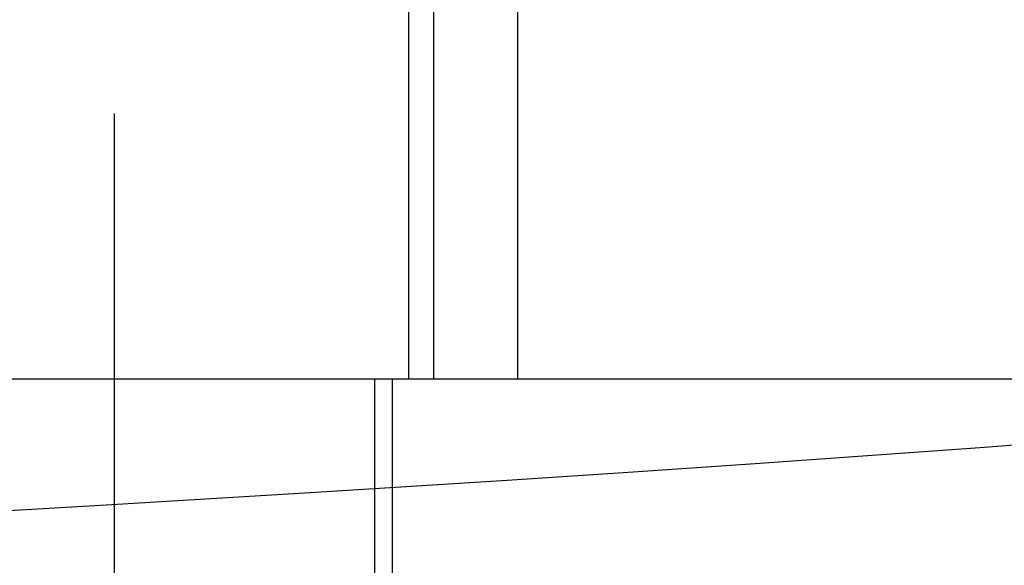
# Model space of a CAD drawing. Header units: inches. Extents: x 0 to 245, y 0 to 158.
# Tile 28 of 159: x 74.9523 to 75.0787, y 77.867 to 77.9371. Entities that reach past the tile are written whole.
import ezdxf

# ---------------------------------------------------------------- set-up
doc = ezdxf.new("R2010")
doc.units = ezdxf.units.IN
doc.header["$LTSCALE"] = 13.466196
doc.header["$MEASUREMENT"] = 0
doc.linetypes.add('HIDDEN', pattern=[0.2, 0.1, -0.1])
doc.layers.add('DEFAULT_2', color=8, linetype='HIDDEN')

msp = doc.modelspace()

# ---------------------------------------------------------------- linework, layer by layer
at = {"layer": 'DEFAULT_2', "color": 8, "linetype": 'HIDDEN'}
for p, q in [((74.96447, 76.57843), (74.96447, 78.82843)), ((75.00221, 78.04718), (75.00221, 77.89093)), ((75.00542, 78.04718), (75.00542, 77.89093)), ((75.01622, 78.04718), (75.01622, 77.89093)), ((75.17896, 77.89093), (74.70153, 77.89093)), ((74.99785, 77.89093), (74.99785, 77.51593)), ((75.00016, 77.51593), (75.00016, 77.89093)), ((75.07617, 77.88219), (75.06178, 77.88113)), ((75.08985, 77.88325), (75.07617, 77.88219)), ((75.06178, 77.88113), (75.04674, 77.88007)), ((75.04674, 77.88007), (75.03108, 77.87901)), ((75.03108, 77.87901), (75.01487, 77.87795)), ((75.01487, 77.87795), (74.9896, 77.87636)), ((74.9896, 77.87636), (74.96337, 77.87477)), ((74.96337, 77.87477), (74.93633, 77.87318))]:
    msp.add_line(p, q, dxfattribs=at)

doc.saveas('drawing.dxf')
